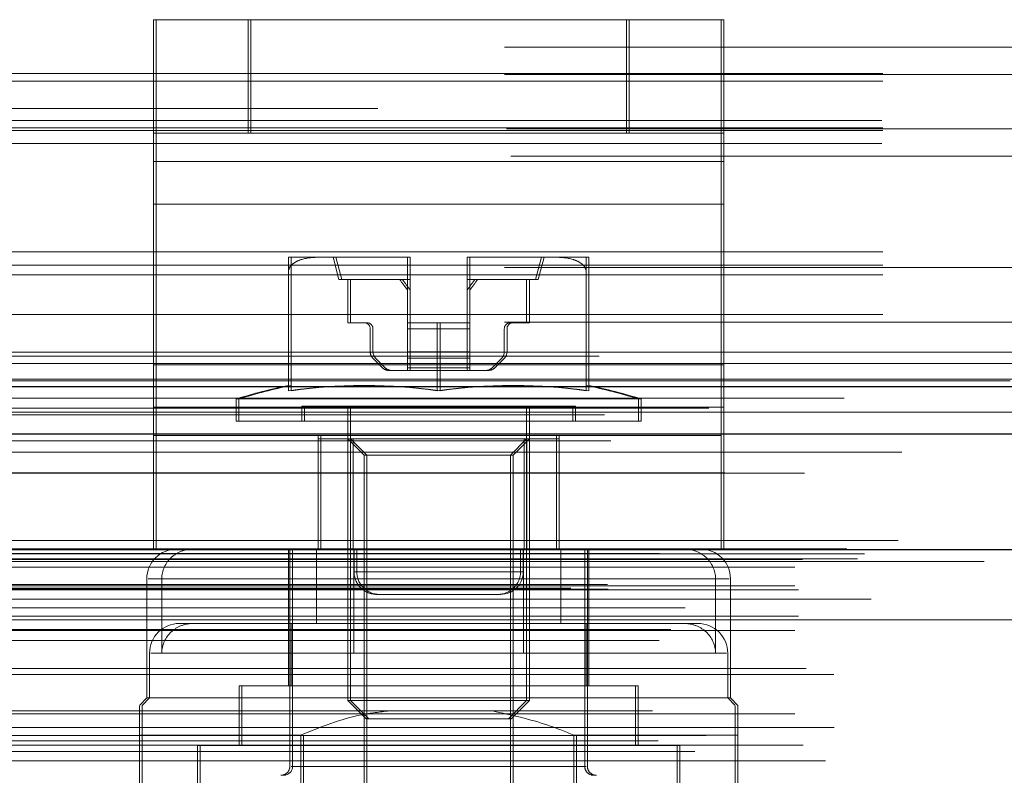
# Model space of a CAD drawing. Header units: inches. Extents: x 0.2 to 10.8, y 0.2 to 8.2.
# Tile 100 of 146: x 4.3084 to 4.3952, y 7.1325 to 7.1991. Entities that reach past the tile are written whole.
import ezdxf

# ---------------------------------------------------------------- set-up
doc = ezdxf.new("R2010")
doc.units = ezdxf.units.IN
doc.header["$MEASUREMENT"] = 0
doc.linetypes.add('HIDDEN', pattern=[0.07500000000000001, 0.05, -0.025])

msp = doc.modelspace()

# ---------------------------------------------------------------- linework, layer by layer
at = {"color": 7, "linetype": 'HIDDEN', "lineweight": 18}
for p, q in [((4.320240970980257, 7.189089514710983), (4.320240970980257, 7.199089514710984)), ((4.320240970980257, 7.199089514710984), (4.328574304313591, 7.199089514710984)), ((4.320483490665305, 7.199089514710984), (4.320483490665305, 7.186587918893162)), ((4.328574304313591, 7.189089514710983), (4.328574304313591, 7.199089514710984)), ((4.361907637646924, 7.199089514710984), (4.328574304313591, 7.199089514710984)), ((4.328816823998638, 7.189089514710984), (4.328816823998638, 7.199089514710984)), ((4.361907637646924, 7.189089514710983), (4.361907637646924, 7.199089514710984)), ((4.361907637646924, 7.199089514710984), (4.370240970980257, 7.199089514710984)), ((4.362150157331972, 7.189089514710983), (4.362150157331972, 7.199089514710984)), ((4.370240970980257, 7.189089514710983), (4.370240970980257, 7.199089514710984)), ((4.370240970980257, 7.199089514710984), (4.370483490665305, 7.199089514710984)), ((4.370483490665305, 7.199089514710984), (4.370483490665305, 7.186587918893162)), ((4.151161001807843, 7.196654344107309), (4.584494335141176, 7.196654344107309)), ((4.151161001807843, 7.196654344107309), (4.584494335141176, 7.196654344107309)), ((4.584494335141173, 7.194358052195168), (4.15116100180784, 7.194358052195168)), ((4.151161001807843, 7.194254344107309), (4.584494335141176, 7.194254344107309)), ((4.584494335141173, 7.193683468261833), (4.15116100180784, 7.193683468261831)), ((4.939989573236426, 7.191254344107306), (3.105589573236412, 7.191254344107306)), ((4.584408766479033, 7.190200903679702), (4.151246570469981, 7.1902009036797)), ((4.584494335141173, 7.189558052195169), (4.15116100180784, 7.189558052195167)), ((4.584494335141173, 7.189333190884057), (4.15116100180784, 7.189333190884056)), ((4.151333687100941, 7.189454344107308), (4.584321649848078, 7.189454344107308)), ((4.328574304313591, 7.189089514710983), (4.320240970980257, 7.189089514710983)), ((4.320240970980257, 7.182838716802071), (4.320240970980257, 7.189089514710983)), ((4.361907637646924, 7.189089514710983), (4.328574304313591, 7.189089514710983)), ((4.370240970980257, 7.189089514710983), (4.361907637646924, 7.189089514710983)), ((4.370240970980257, 7.182838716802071), (4.370240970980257, 7.189089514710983)), ((4.370240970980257, 7.189089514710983), (4.370483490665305, 7.189089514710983)), ((4.584408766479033, 7.188172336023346), (4.151246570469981, 7.188172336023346)), ((4.151736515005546, 7.187054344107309), (4.583918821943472, 7.187054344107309)), ((4.151736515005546, 7.187054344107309), (4.583918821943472, 7.187054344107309)), ((4.370240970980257, 7.186587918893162), (4.320240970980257, 7.186587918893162)), ((4.320483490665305, 7.186587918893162), (4.370483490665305, 7.186587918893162)), ((4.320483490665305, 7.186587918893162), (4.320483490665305, 7.168673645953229)), ((4.370483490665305, 7.186587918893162), (4.370483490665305, 7.168673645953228)), ((4.370240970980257, 7.182838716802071), (4.320240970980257, 7.182838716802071)), ((4.320240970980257, 7.164924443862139), (4.320240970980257, 7.182838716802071)), ((4.320483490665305, 7.182838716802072), (4.370483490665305, 7.182838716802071)), ((4.370240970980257, 7.164924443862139), (4.370240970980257, 7.182838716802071)), ((4.584494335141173, 7.1786157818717), (4.15116100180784, 7.178615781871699)), ((4.334867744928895, 7.178144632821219), (4.332118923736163, 7.178144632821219)), ((4.342493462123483, 7.178144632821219), (4.334867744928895, 7.178144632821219)), ((4.336055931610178, 7.178144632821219), (4.336580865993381, 7.176176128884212)), ((4.33629582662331, 7.17814463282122), (4.336820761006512, 7.176176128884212)), ((4.342617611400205, 7.178144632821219), (4.342493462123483, 7.178144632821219)), ((4.342493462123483, 7.178144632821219), (4.342617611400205, 7.178144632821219)), ((4.342617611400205, 7.178143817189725), (4.342617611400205, 7.178144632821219)), ((4.342733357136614, 7.178144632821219), (4.342617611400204, 7.178144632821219)), ((4.342617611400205, 7.172370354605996), (4.342617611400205, 7.178143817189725)), ((4.342857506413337, 7.178144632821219), (4.342733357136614, 7.178144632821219)), ((4.342857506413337, 7.178144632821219), (4.342857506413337, 7.178143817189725)), ((4.342857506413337, 7.178143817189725), (4.342857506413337, 7.172370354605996)), ((4.347991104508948, 7.178144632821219), (4.347866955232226, 7.178144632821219)), ((4.347866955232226, 7.178143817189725), (4.347866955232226, 7.178144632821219)), ((4.347866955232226, 7.178144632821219), (4.347991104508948, 7.178144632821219)), ((4.347866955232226, 7.172370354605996), (4.347866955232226, 7.178143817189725)), ((4.355616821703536, 7.178144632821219), (4.347991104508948, 7.178144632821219)), ((4.348230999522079, 7.178144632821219), (4.348106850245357, 7.178144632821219)), ((4.348106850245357, 7.178144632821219), (4.348106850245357, 7.178143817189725)), ((4.348106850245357, 7.178144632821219), (4.348230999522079, 7.178144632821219)), ((4.348106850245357, 7.178143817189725), (4.348106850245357, 7.172370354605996)), ((4.35390370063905, 7.176176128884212), (4.354428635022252, 7.178144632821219)), ((4.354143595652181, 7.176176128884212), (4.354668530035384, 7.178144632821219)), ((4.358365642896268, 7.178144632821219), (4.355616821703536, 7.178144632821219)), ((4.3586055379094, 7.178144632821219), (4.358365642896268, 7.178144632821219)), ((4.584494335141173, 7.17745492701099), (4.15116100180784, 7.177454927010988)), ((4.15116100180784, 7.177230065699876), (4.584494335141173, 7.177230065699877)), ((4.584494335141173, 7.176587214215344), (4.15116100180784, 7.176587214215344)), ((4.332118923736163, 7.16637368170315), (4.332118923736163, 7.1768830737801)), ((4.332358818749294, 7.166373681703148), (4.332358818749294, 7.176883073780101)), ((4.358365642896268, 7.16637368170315), (4.358365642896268, 7.1768830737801)), ((4.3586055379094, 7.166373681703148), (4.3586055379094, 7.176883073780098)), ((4.342617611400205, 7.176176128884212), (4.336580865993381, 7.176176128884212)), ((4.337368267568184, 7.176176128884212), (4.337368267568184, 7.172370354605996)), ((4.337608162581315, 7.172370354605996), (4.337608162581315, 7.176176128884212)), ((4.342857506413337, 7.176176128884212), (4.342617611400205, 7.176176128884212)), ((4.35390370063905, 7.176176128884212), (4.347866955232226, 7.176176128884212)), ((4.353116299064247, 7.172370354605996), (4.353116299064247, 7.176176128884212)), ((4.353356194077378, 7.176176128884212), (4.353356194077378, 7.172370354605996)), ((4.354143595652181, 7.176176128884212), (4.35390370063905, 7.176176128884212)), ((4.584494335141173, 7.173104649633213), (4.15116100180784, 7.173104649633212)), ((4.15116100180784, 7.172430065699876), (4.584494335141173, 7.172430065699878)), ((4.337368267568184, 7.172370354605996), (4.33881183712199, 7.172370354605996)), ((4.339051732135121, 7.172370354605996), (4.33881183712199, 7.172370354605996)), ((4.345242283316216, 7.172370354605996), (4.342617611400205, 7.172370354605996)), ((4.342617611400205, 7.172370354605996), (4.342617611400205, 7.171845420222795)), ((4.342857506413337, 7.171845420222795), (4.342857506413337, 7.172370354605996)), ((4.345242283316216, 7.16637368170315), (4.345242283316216, 7.172370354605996)), ((4.345242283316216, 7.172370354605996), (4.347866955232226, 7.172370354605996)), ((4.345482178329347, 7.166373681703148), (4.345482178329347, 7.172370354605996)), ((4.347866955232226, 7.172370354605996), (4.347866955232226, 7.171845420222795)), ((4.348106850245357, 7.172370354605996), (4.347866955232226, 7.172370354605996)), ((4.348106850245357, 7.171845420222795), (4.348106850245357, 7.172370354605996)), ((4.351672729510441, 7.172370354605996), (4.353116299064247, 7.172370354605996)), ((4.353356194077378, 7.172370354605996), (4.353116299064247, 7.172370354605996)), ((4.339336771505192, 7.171845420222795), (4.339336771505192, 7.169809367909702)), ((4.339576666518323, 7.169809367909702), (4.339576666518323, 7.171845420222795)), ((4.342617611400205, 7.171845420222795), (4.347866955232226, 7.171845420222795)), ((4.342617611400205, 7.171845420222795), (4.342617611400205, 7.169809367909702)), ((4.342617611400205, 7.171845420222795), (4.347866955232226, 7.171845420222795)), ((4.348106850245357, 7.171845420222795), (4.342857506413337, 7.171845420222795)), ((4.342857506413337, 7.169809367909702), (4.342857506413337, 7.171845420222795)), ((4.348106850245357, 7.171845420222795), (4.342857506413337, 7.171845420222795)), ((4.347866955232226, 7.171845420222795), (4.347866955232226, 7.169809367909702)), ((4.348106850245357, 7.169809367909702), (4.348106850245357, 7.171845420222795)), ((4.351147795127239, 7.169809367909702), (4.351147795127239, 7.171845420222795)), ((4.351387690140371, 7.171845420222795), (4.351387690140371, 7.169809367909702)), ((3.105589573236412, 7.16978767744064), (4.939989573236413, 7.16978767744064)), ((3.105589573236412, 7.16978767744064), (4.939989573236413, 7.16978767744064)), ((3.105650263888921, 7.169787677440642), (4.9399288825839, 7.169787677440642)), ((3.105650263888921, 7.169787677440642), (4.9399288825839, 7.169787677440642)), ((3.105650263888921, 7.169787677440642), (4.9399288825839, 7.169787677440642)), ((3.105650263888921, 7.169787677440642), (4.9399288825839, 7.169787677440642)), ((4.559494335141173, 7.169416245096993), (4.17616100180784, 7.169416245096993)), ((4.339567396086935, 7.169252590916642), (4.340418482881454, 7.168401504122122)), ((4.340658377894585, 7.168401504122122), (4.339807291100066, 7.169252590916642)), ((4.342617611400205, 7.169809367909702), (4.342617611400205, 7.169252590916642)), ((4.342617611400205, 7.169809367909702), (4.347866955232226, 7.169809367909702)), ((4.342617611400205, 7.169809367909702), (4.347866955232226, 7.169809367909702)), ((4.342617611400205, 7.169252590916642), (4.347866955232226, 7.169252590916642)), ((4.342617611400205, 7.169252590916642), (4.342617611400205, 7.168401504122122)), ((4.342617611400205, 7.169252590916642), (4.347866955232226, 7.169252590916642)), ((4.342857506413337, 7.169252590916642), (4.342857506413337, 7.169809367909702)), ((4.348106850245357, 7.169809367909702), (4.342857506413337, 7.169809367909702)), ((4.348106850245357, 7.169809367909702), (4.342857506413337, 7.169809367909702)), ((4.348106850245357, 7.169252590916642), (4.342857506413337, 7.169252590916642)), ((4.342857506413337, 7.168401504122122), (4.342857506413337, 7.169252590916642)), ((4.348106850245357, 7.169252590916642), (4.342857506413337, 7.169252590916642)), ((4.347866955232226, 7.169809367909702), (4.347866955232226, 7.169252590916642)), ((4.347866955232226, 7.169252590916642), (4.347866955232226, 7.168401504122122)), ((4.348106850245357, 7.169252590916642), (4.348106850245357, 7.169809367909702)), ((4.348106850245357, 7.168401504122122), (4.348106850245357, 7.169252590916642)), ((4.350066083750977, 7.168401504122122), (4.350917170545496, 7.169252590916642)), ((4.351157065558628, 7.169252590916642), (4.350305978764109, 7.168401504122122)), ((3.105589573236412, 7.168773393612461), (4.939989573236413, 7.168773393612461)), ((4.370240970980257, 7.168673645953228), (4.320240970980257, 7.168673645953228)), ((4.320483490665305, 7.168673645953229), (4.370483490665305, 7.168673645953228)), ((4.320483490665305, 7.168673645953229), (4.320483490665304, 7.162422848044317)), ((4.342617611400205, 7.168401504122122), (4.347866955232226, 7.168401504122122)), ((4.342617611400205, 7.168401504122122), (4.342617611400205, 7.168170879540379)), ((4.342617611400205, 7.168401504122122), (4.347866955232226, 7.168401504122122)), ((4.348106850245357, 7.168401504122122), (4.342857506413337, 7.168401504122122)), ((4.342857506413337, 7.168170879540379), (4.342857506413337, 7.168401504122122)), ((4.348106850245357, 7.168401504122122), (4.342857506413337, 7.168401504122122)), ((4.347866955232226, 7.168401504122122), (4.347866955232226, 7.168170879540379)), ((4.348106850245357, 7.168170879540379), (4.348106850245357, 7.168401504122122)), ((4.370483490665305, 7.168673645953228), (4.370483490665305, 7.162422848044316)), ((4.340975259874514, 7.168170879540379), (4.342617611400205, 7.168170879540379)), ((4.342617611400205, 7.168170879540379), (4.347866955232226, 7.168170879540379)), ((4.347866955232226, 7.168170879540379), (4.349509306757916, 7.168170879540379)), ((4.349749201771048, 7.168170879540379), (4.349509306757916, 7.168170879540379)), ((3.105589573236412, 7.16738767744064), (4.939989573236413, 7.16738767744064)), ((4.370240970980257, 7.164924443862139), (4.320240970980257, 7.164924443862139)), ((4.320240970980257, 7.152422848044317), (4.320240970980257, 7.164924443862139)), ((4.320483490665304, 7.164924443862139), (4.370483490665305, 7.164924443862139)), ((4.362958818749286, 7.165662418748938), (4.327525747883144, 7.165662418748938)), ((4.327525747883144, 7.165662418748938), (4.327525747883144, 7.163708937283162)), ((4.327765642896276, 7.165662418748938), (4.327765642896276, 7.163708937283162)), ((4.357184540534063, 7.165021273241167), (4.333300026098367, 7.165021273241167)), ((4.333300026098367, 7.165021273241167), (4.333300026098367, 7.163708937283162)), ((4.333539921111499, 7.165021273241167), (4.333539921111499, 7.163708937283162)), ((4.337368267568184, 7.165021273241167), (4.337368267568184, 7.13907245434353)), ((4.337608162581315, 7.165021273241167), (4.337608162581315, 7.13907245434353)), ((4.353116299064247, 7.13907245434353), (4.353116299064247, 7.165021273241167)), ((4.353356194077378, 7.13907245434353), (4.353356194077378, 7.165021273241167)), ((4.357424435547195, 7.165021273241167), (4.357184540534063, 7.165021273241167)), ((4.357184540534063, 7.163708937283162), (4.357184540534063, 7.165021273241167)), ((4.357424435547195, 7.163708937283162), (4.357424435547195, 7.165021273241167)), ((4.363198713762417, 7.165662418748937), (4.362958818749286, 7.165662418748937)), ((4.362958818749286, 7.163708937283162), (4.362958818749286, 7.165662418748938)), ((4.363198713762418, 7.163708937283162), (4.363198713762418, 7.165662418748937)), ((4.370240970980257, 7.152422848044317), (4.370240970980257, 7.164924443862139)), ((4.969164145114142, 7.164835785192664), (3.076381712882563, 7.164835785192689)), ((4.959946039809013, 7.164256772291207), (3.085597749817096, 7.164256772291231)), ((3.105589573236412, 7.164493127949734), (4.939989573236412, 7.16449312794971)), ((4.362958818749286, 7.163708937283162), (4.327525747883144, 7.163708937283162)), ((4.363198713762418, 7.163708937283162), (4.362958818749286, 7.163708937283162)), ((4.370240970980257, 7.162422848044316), (4.320240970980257, 7.162422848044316)), ((4.320483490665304, 7.152422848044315), (4.320483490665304, 7.162422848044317)), ((4.334740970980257, 7.152422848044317), (4.334740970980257, 7.162422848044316)), ((4.334983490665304, 7.152422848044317), (4.334983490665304, 7.162422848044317)), ((4.355740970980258, 7.152422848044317), (4.355740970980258, 7.162422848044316)), ((4.355983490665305, 7.152422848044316), (4.355983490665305, 7.162422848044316)), ((4.370483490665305, 7.152422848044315), (4.370483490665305, 7.162422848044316)), ((4.334743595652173, 7.162134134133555), (4.334743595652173, 7.152422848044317)), ((4.337588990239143, 7.162134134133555), (4.334743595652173, 7.162134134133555)), ((4.337368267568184, 7.162134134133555), (4.338789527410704, 7.160712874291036)), ((4.337588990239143, 7.162134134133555), (4.337588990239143, 7.152422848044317)), ((4.352895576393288, 7.162134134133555), (4.337588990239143, 7.162134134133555)), ((4.337608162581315, 7.162134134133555), (4.339029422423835, 7.160712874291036)), ((4.337828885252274, 7.162134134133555), (4.337828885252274, 7.152422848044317)), ((4.351695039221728, 7.160712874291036), (4.353116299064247, 7.162134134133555)), ((4.351934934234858, 7.160712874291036), (4.353356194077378, 7.162134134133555)), ((4.352895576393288, 7.162134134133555), (4.352895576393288, 7.152422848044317)), ((4.355740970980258, 7.162134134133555), (4.352895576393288, 7.162134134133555)), ((4.353135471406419, 7.162134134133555), (4.353135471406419, 7.152422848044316)), ((4.355980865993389, 7.162134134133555), (4.355740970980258, 7.162134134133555)), ((4.355980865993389, 7.162134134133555), (4.355980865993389, 7.152422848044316)), ((3.086165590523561, 7.16095525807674), (4.959381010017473, 7.160955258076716)), ((4.351695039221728, 7.160712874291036), (4.338789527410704, 7.160712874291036)), ((4.338789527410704, 7.160712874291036), (4.338789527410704, 7.122766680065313)), ((4.339029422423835, 7.160712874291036), (4.339029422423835, 7.122766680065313)), ((4.351934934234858, 7.160712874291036), (4.351695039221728, 7.160712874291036)), ((4.351695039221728, 7.122766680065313), (4.351695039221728, 7.160712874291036)), ((4.351934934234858, 7.122766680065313), (4.351934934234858, 7.160712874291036)), ((4.985849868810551, 7.153178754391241), (3.059696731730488, 7.153178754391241)), ((3.06405086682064, 7.152405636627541), (4.981495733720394, 7.152405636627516)), ((4.981327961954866, 7.152427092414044), (3.064218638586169, 7.152427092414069)), ((3.064821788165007, 7.1520444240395), (4.980724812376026, 7.152044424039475)), ((3.064821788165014, 7.1520444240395), (4.980724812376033, 7.152044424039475)), ((3.082893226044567, 7.15200174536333), (4.962653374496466, 7.152001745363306)), ((3.082893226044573, 7.15200174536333), (4.962653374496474, 7.152001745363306)), ((4.370240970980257, 7.152422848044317), (4.320240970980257, 7.152422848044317)), ((4.332118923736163, 7.152422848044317), (4.332118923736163, 7.140349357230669)), ((4.332250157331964, 7.152422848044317), (4.332250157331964, 7.133262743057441)), ((4.332490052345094, 7.152422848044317), (4.332490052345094, 7.133262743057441)), ((4.334609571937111, 7.152422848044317), (4.334609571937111, 7.145861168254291)), ((4.337907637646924, 7.150422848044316), (4.337907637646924, 7.152422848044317)), ((4.338150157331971, 7.150422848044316), (4.338150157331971, 7.152422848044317)), ((4.352574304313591, 7.150422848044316), (4.352574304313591, 7.152422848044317)), ((4.352816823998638, 7.150422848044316), (4.352816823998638, 7.152422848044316)), ((4.352831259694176, 7.152422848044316), (4.352831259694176, 7.145861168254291)), ((4.35611488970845, 7.152422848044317), (4.35611488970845, 7.145861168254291)), ((4.358234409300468, 7.133262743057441), (4.358234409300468, 7.152422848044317)), ((4.358474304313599, 7.13326274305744), (4.358474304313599, 7.152422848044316)), ((4.3586055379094, 7.140349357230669), (4.3586055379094, 7.152422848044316)), ((4.370483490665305, 7.152422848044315), (4.370240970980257, 7.152422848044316)), ((3.07741090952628, 7.151507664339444), (4.968135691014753, 7.15150766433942)), ((3.077410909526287, 7.151507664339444), (4.968135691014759, 7.15150766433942)), ((3.082274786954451, 7.151563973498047), (4.963271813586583, 7.151563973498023)), ((3.082274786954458, 7.151563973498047), (4.963271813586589, 7.151563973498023)), ((3.093428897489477, 7.151312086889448), (4.952162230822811, 7.151312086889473)), ((3.076744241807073, 7.150833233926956), (4.96880235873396, 7.150833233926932)), ((3.07674424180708, 7.150833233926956), (4.968802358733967, 7.150833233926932)), ((4.337907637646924, 7.150422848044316), (4.352574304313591, 7.150422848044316)), ((4.352574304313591, 7.150422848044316), (4.337907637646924, 7.150422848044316)), ((4.338150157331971, 7.150422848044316), (4.352816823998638, 7.150422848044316)), ((4.352816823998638, 7.150422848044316), (4.338150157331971, 7.150422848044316)), ((3.060232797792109, 7.149305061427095), (4.985313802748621, 7.149305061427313)), ((4.319651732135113, 7.149798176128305), (4.319651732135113, 7.139299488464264)), ((4.369754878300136, 7.149798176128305), (4.319772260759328, 7.149798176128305)), ((4.320969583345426, 7.149798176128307), (4.370952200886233, 7.149798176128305)), ((4.320969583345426, 7.149798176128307), (4.320969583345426, 7.143236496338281)), ((4.337893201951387, 7.149798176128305), (4.337893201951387, 7.143236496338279)), ((4.369754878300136, 7.149798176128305), (4.369754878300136, 7.143236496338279)), ((4.371072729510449, 7.139299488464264), (4.371072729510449, 7.149798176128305)), ((3.056996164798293, 7.148964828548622), (4.98855043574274, 7.148964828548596)), ((3.056996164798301, 7.148964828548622), (4.988550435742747, 7.148964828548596)), ((3.060304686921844, 7.148897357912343), (4.985241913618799, 7.148897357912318)), ((3.076744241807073, 7.149174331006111), (4.96880235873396, 7.149174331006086)), ((3.07674424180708, 7.149174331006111), (4.968802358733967, 7.149174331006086)), ((3.077077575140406, 7.148840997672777), (4.968469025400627, 7.148840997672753)), ((4.983481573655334, 7.148013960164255), (3.062096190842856, 7.14801396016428)), ((4.339907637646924, 7.148422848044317), (4.35057430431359, 7.148422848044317)), ((4.35057430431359, 7.148422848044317), (4.350816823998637, 7.148422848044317)), ((3.061051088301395, 7.147254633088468), (4.984495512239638, 7.147254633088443)), ((3.06708878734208, 7.147229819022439), (4.978457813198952, 7.147229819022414)), ((3.076744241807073, 7.146174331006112), (4.96880235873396, 7.146174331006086)), ((3.077077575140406, 7.146507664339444), (4.968469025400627, 7.14650766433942)), ((3.118847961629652, 7.146174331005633), (4.968802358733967, 7.146174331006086)), ((4.323723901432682, 7.145861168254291), (4.322516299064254, 7.145861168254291)), ((4.334609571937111, 7.145861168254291), (4.323723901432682, 7.145861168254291)), ((4.332358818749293, 7.145861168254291), (4.332358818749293, 7.140349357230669)), ((4.334609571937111, 7.145861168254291), (4.337893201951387, 7.145861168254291)), ((4.368208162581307, 7.145861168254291), (4.337893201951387, 7.145861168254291)), ((4.358365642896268, 7.140349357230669), (4.358365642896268, 7.145861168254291)), ((3.06582848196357, 7.145334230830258), (4.979713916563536, 7.145334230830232)), ((3.076744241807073, 7.145235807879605), (4.96880235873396, 7.14523580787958)), ((4.964786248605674, 7.144347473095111), (3.080761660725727, 7.144347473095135)), ((4.319891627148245, 7.143236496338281), (4.319891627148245, 7.139299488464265)), ((4.352831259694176, 7.143236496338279), (4.320008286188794, 7.143236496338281)), ((4.337893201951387, 7.143236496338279), (4.370716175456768, 7.143236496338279)), ((4.370832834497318, 7.139299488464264), (4.370832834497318, 7.143236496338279)), ((3.077754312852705, 7.141899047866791), (4.967837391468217, 7.141899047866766)), ((3.080180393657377, 7.141359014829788), (4.965366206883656, 7.141359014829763)), ((3.080180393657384, 7.141359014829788), (4.965366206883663, 7.141359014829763)), ((4.362696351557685, 7.140349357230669), (4.327788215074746, 7.140349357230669)), ((4.327788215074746, 7.140349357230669), (4.327788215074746, 7.135100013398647)), ((4.328028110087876, 7.140349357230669), (4.328028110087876, 7.135100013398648)), ((4.362936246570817, 7.140349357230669), (4.362696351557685, 7.140349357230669)), ((4.362696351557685, 7.135100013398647), (4.362696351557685, 7.140349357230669)), ((4.362936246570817, 7.135100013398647), (4.362936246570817, 7.140349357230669)), ((4.319651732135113, 7.139299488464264), (4.31899556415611, 7.138643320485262)), ((4.319891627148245, 7.139299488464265), (4.319235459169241, 7.138643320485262)), ((4.370832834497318, 7.139299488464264), (4.319651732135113, 7.139299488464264)), ((4.353116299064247, 7.13907245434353), (4.337368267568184, 7.13907245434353)), ((4.337368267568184, 7.13907245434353), (4.338978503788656, 7.137462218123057)), ((4.337608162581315, 7.13907245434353), (4.339218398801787, 7.137462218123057)), ((4.351506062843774, 7.137462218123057), (4.353116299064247, 7.13907245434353)), ((4.351745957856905, 7.137462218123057), (4.353356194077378, 7.13907245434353)), ((4.353356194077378, 7.13907245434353), (4.353116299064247, 7.13907245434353)), ((4.371072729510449, 7.139299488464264), (4.370832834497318, 7.139299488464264)), ((4.37148900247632, 7.138643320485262), (4.370832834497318, 7.139299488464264)), ((4.371728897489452, 7.138643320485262), (4.371072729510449, 7.139299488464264)), ((4.964190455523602, 7.13815366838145), (3.081363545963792, 7.138153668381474)), ((3.076744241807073, 7.137899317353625), (4.96880235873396, 7.1378993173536)), ((4.351506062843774, 7.137462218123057), (4.338978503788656, 7.137462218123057)), ((4.351745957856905, 7.137462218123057), (4.351506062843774, 7.137462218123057)), ((4.980219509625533, 7.136682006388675), (3.065332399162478, 7.1366820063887)), ((3.064702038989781, 7.135514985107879), (4.980844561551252, 7.135514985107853)), ((3.068943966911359, 7.135982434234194), (4.976602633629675, 7.13598243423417)), ((4.31899556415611, 7.136018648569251), (4.31899556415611, 7.109978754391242)), ((4.333214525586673, 7.136018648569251), (4.31899556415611, 7.136018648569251)), ((4.319235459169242, 7.136018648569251), (4.319235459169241, 7.105178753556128)), ((4.333214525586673, 7.136018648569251), (4.333214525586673, 7.105178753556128)), ((4.333454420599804, 7.136018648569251), (4.333454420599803, 7.105178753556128)), ((4.357270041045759, 7.136018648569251), (4.357270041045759, 7.105178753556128)), ((4.37148900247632, 7.136018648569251), (4.357270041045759, 7.136018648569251)), ((4.357509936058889, 7.136018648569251), (4.357509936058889, 7.105178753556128)), ((4.37148900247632, 7.136018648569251), (4.37148900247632, 7.105178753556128)), ((4.371728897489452, 7.136018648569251), (4.37148900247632, 7.136018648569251)), ((4.371728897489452, 7.136018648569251), (4.371728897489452, 7.109978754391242)), ((3.067931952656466, 7.134580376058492), (4.977606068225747, 7.134580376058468)), ((3.076744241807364, 7.135143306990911), (4.96880235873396, 7.135143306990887)), ((3.077479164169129, 7.135137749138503), (4.968058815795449, 7.135137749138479)), ((4.366370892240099, 7.135100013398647), (4.324113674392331, 7.135100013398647)), ((4.324113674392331, 7.135100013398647), (4.324113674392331, 7.098617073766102)), ((4.324353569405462, 7.135100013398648), (4.324353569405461, 7.098617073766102)), ((4.366610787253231, 7.135100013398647), (4.366370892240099, 7.135100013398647)), ((4.366370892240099, 7.098617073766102), (4.366370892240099, 7.135100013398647)), ((4.36661078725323, 7.098617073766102), (4.366610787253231, 7.135100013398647)), ((3.079437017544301, 7.133762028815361), (4.966109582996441, 7.133762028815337)), ((4.358234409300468, 7.133262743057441), (4.332371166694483, 7.133262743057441)), ((4.332490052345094, 7.133262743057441), (4.358353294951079, 7.13326274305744))]:
    msp.add_line(p, q, dxfattribs=at)
at = {"color": 7, "linetype": 'Continuous', "lineweight": 25}
for p, q in [((3.105589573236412, 7.166744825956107), (4.939989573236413, 7.166744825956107)), ((3.105589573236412, 7.162587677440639), (4.939989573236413, 7.162587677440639)), ((4.985849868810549, 7.15234524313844), (3.059696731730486, 7.15234524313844))]:
    msp.add_line(p, q, dxfattribs=at)
at = {"color": 7, "linetype": 'HIDDEN', "lineweight": 18, "flags": 128}
for points in [[(4.995732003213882, 7.167241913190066), (4.038174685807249, 7.167242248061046), (3.049824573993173, 7.167241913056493)], [(4.981097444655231, 7.165729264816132), (4.038174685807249, 7.165729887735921), (3.064452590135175, 7.165729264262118)], [(4.959966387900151, 7.164256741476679), (4.038174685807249, 7.164256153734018), (3.085601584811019, 7.164256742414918)], [(3.060538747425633, 7.161972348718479), (3.944033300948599, 7.161974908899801), (4.985002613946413, 7.161972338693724)], [(3.060540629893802, 7.161972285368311), (4.063212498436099, 7.16197246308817), (4.985007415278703, 7.161972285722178)], [(3.070572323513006, 7.159140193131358), (4.00737722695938, 7.159139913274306), (4.974979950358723, 7.159140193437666)], [(3.077585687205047, 7.159125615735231), (4.00737722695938, 7.1591255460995), (4.967958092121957, 7.15912561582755)]]:
    msp.add_lwpolyline(points, dxfattribs=at)
at = {"color": 7, "linetype": 'HIDDEN', "lineweight": 18}
for centre, radius, start, end in [((4.342494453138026, 7.168846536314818), 0.009298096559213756, 89.2410645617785, 90.00610672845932), ((4.342494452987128, 7.168846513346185), 0.009298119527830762, 89.24106550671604, 90.00610578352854), ((4.34273434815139, 7.168846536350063), 0.009298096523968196, 89.24106456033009, 90.00610672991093), ((4.342734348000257, 7.168846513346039), 0.009298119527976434, 89.2410655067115, 90.00610578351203), ((4.347990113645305, 7.168846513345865), 0.009298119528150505, 89.99389421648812, 90.75893449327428), ((4.347990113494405, 7.16884653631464), 0.009298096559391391, 89.99389327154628, 90.75893543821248), ((4.348230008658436, 7.168846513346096), 0.009298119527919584, 89.99389421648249, 90.75893449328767), ((4.348230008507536, 7.168846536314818), 0.009298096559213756, 89.99389327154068, 90.75893543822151), ((4.33881183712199, 7.171845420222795), 0.0005249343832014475, 0, 90), ((4.339051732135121, 7.171845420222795), 0.0005249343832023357, 0, 90), ((4.351672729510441, 7.171845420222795), 0.0005249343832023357, 90, 180), ((4.351912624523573, 7.171845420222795), 0.0005249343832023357, 90.00000000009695, 180), ((4.340124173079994, 7.169809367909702), 0.0007874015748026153, 180, 225.0000000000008), ((4.340364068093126, 7.169809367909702), 0.0007874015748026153, 180, 225.0000000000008), ((4.350360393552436, 7.169809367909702), 0.0007874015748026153, 315.0000000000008, 0), ((4.350600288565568, 7.169809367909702), 0.0007874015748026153, 315.0000000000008, 0), ((4.340975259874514, 7.168958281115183), 0.0007874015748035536, 225.0000000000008, 270.0000000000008), ((4.341215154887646, 7.168958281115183), 0.0007874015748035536, 225.0000000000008, 270.0000000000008), ((4.349509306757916, 7.168958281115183), 0.0007874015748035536, 270.0000000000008, 315.0000000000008), ((4.349749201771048, 7.168958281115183), 0.0007874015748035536, 270.0000000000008, 315.0000000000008), ((4.345242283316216, 7.106795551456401), 0.0614750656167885, 102.3260456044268, 106.7496602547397), ((4.345482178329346, 7.106795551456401), 0.06147506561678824, 102.3260456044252, 106.7496602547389), ((4.338680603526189, 7.121740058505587), 0.0451133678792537, 81.63673791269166, 98.36326208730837), ((4.338920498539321, 7.121740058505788), 0.04511336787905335, 81.63673791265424, 98.36326208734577), ((4.351803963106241, 7.121740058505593), 0.04511336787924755, 81.63673791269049, 98.3632620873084), ((4.352043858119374, 7.121740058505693), 0.04511336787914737, 81.63673791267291, 98.3632620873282), ((4.345242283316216, 7.106795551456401), 0.06147506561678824, 73.25033974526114, 77.67395439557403), ((4.345482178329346, 7.106795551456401), 0.06147506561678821, 73.25033974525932, 77.67395439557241), ((4.322276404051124, 7.149798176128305), 0.002624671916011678, 90, 180), ((4.368448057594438, 7.149798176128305), 0.00262467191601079, 0, 90), ((4.339907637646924, 7.150422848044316), 0.00199999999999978, 180, 270.0000000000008), ((4.340150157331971, 7.150422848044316), 0.00199999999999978, 180, 270.0000000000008), ((4.35057430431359, 7.150422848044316), 0.002000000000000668, 270.0000000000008, 0), ((4.350816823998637, 7.150422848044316), 0.002000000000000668, 270.0000000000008, 0), ((4.322516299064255, 7.143236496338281), 0.00262467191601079, 90.00000000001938, 180), ((4.368208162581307, 7.143236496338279), 0.002624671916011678, 0, 90), ((4.331462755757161, 7.133262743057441), 0.0007874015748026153, 269.9999999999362, 0), ((4.331702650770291, 7.133262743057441), 0.0007874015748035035, 270.0000000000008, 0), ((4.35902181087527, 7.133262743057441), 0.0007874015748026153, 180, 270.0000000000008), ((4.359261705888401, 7.13326274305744), 0.0007874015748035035, 180, 270.0000000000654)]:
    msp.add_arc(centre, radius, start, end, dxfattribs=at)
for points, knots in [([(4.334867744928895, 7.178144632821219), (4.334338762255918, 7.178144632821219), (4.333809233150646, 7.178108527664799), (4.33303977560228, 7.177878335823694), (4.332787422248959, 7.177771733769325), (4.332456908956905, 7.177524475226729), (4.332352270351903, 7.177424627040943), (4.332188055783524, 7.177182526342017), (4.332129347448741, 7.177038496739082), (4.332118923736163, 7.1768830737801)], [0, 0, 0, 0, 0.4999999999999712, 0.4999999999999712, 0.7499999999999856, 0.7499999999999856, 0.8749999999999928, 0.8749999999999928, 1, 1, 1, 1]), ([(4.332118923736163, 7.1768830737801), (4.332118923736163, 7.177038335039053), (4.332118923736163, 7.177182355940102), (4.332118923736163, 7.177424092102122), (4.332118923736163, 7.177523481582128), (4.332118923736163, 7.177773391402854), (4.332118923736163, 7.177878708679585), (4.332118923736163, 7.178108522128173), (4.332118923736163, 7.178144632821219), (4.332118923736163, 7.178144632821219)], [0, 0, 0, 0, 0.1250000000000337, 0.1250000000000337, 0.2500000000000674, 0.2500000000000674, 0.500000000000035, 0.500000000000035, 1, 1, 1, 1]), ([(4.332358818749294, 7.176883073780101), (4.332358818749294, 7.177038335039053), (4.332358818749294, 7.177182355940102), (4.332358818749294, 7.177424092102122), (4.332358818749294, 7.177523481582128), (4.332358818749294, 7.177773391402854), (4.332358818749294, 7.177878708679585), (4.332358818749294, 7.178108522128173), (4.332358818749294, 7.178144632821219), (4.332358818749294, 7.178144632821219)], [0, 0, 0, 0, 0.1249999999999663, 0.1249999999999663, 0.2499999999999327, 0.2499999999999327, 0.499999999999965, 0.499999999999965, 1, 1, 1, 1]), ([(4.358365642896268, 7.1768830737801), (4.358355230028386, 7.177038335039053), (4.358296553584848, 7.177182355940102), (4.358132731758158, 7.177424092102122), (4.358028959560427, 7.177523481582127), (4.357694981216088, 7.177773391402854), (4.357443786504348, 7.177878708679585), (4.356674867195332, 7.178108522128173), (4.356145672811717, 7.178144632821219), (4.355616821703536, 7.178144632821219)], [0, 0, 0, 0, 0.125, 0.125, 0.25, 0.25, 0.5000000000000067, 0.5000000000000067, 1, 1, 1, 1]), ([(4.358365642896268, 7.178144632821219), (4.358365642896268, 7.178144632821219), (4.358365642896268, 7.178108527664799), (4.358365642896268, 7.177878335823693), (4.358365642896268, 7.177771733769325), (4.358365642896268, 7.177524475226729), (4.358365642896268, 7.177424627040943), (4.358365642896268, 7.177182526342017), (4.358365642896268, 7.177038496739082), (4.358365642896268, 7.1768830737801)], [0, 0, 0, 0, 0.4999999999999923, 0.4999999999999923, 0.7499999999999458, 0.7499999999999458, 0.8749999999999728, 0.8749999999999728, 1, 1, 1, 1]), ([(4.3586055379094, 7.178144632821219), (4.3586055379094, 7.178144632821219), (4.3586055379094, 7.178108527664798), (4.3586055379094, 7.177878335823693), (4.3586055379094, 7.177771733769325), (4.3586055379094, 7.177524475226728), (4.3586055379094, 7.177424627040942), (4.3586055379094, 7.177182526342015), (4.3586055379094, 7.17703849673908), (4.3586055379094, 7.176883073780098)], [0, 0, 0, 0, 0.5000000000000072, 0.5000000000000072, 0.7499999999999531, 0.7499999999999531, 0.8749999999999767, 0.8749999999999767, 1, 1, 1, 1]), ([(4.323723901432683, 7.152422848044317), (4.323368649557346, 7.152422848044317), (4.323020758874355, 7.152359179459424), (4.322360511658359, 7.152105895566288), (4.322057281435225, 7.15191854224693), (4.321283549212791, 7.151199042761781), (4.320969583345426, 7.150509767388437), (4.320969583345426, 7.149798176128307)], [0, 0, 0, 0, 0.2499999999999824, 0.2499999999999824, 0.4999999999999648, 0.4999999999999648, 1, 1, 1, 1]), ([(4.337893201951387, 7.149798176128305), (4.337893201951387, 7.150153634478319), (4.337893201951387, 7.15050280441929), (4.337893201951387, 7.151146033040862), (4.337893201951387, 7.151438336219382), (4.337893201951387, 7.151916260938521), (4.337893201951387, 7.152105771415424), (4.337893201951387, 7.152357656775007), (4.337893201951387, 7.152422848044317), (4.337893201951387, 7.152422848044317)], [0, 0, 0, 0, 0.25, 0.25, 0.5, 0.5, 0.75, 0.75, 1, 1, 1, 1]), ([(4.367000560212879, 7.152422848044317), (4.367355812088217, 7.152422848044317), (4.367703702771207, 7.152359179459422), (4.368363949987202, 7.152105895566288), (4.368667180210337, 7.151918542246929), (4.369440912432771, 7.151199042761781), (4.369754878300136, 7.150509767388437), (4.369754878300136, 7.149798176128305)], [0, 0, 0, 0, 0.2500000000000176, 0.2500000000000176, 0.5000000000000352, 0.5000000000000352, 1, 1, 1, 1]), ([(4.323723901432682, 7.145861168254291), (4.323368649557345, 7.145861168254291), (4.323020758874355, 7.145797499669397), (4.322360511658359, 7.145544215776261), (4.322057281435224, 7.145356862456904), (4.321283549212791, 7.144637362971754), (4.320969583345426, 7.143948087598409), (4.320969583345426, 7.143236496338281)], [0, 0, 0, 0, 0.2500000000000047, 0.2500000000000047, 0.5000000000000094, 0.5000000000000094, 1, 1, 1, 1]), ([(4.352831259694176, 7.143236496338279), (4.352831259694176, 7.143591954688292), (4.352831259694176, 7.143941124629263), (4.352831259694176, 7.144584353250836), (4.352831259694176, 7.144876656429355), (4.352831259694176, 7.145354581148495), (4.352831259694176, 7.145544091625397), (4.352831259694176, 7.145795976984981), (4.352831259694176, 7.145861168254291), (4.352831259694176, 7.145861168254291)], [0, 0, 0, 0, 0.25, 0.25, 0.5, 0.5, 0.75, 0.75, 1, 1, 1, 1]), ([(4.367000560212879, 7.145861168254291), (4.367355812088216, 7.145861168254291), (4.367703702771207, 7.145797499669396), (4.368363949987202, 7.145544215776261), (4.368667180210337, 7.145356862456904), (4.369440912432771, 7.144637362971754), (4.369754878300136, 7.143948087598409), (4.369754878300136, 7.143236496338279)], [0, 0, 0, 0, 0.25, 0.25, 0.5, 0.5, 1, 1, 1, 1]), ([(4.31899556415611, 7.138569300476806), (4.31899556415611, 7.138525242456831), (4.31899556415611, 7.138426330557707), (4.31899556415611, 7.137290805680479), (4.31899556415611, 7.136317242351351), (4.31899556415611, 7.136018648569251)], [0, 0, 0, 0, 0.3576770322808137, 0.8029982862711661, 1, 1, 1, 1]), ([(4.319235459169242, 7.136018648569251), (4.319235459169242, 7.136661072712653), (4.319235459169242, 7.137965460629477), (4.319235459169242, 7.138767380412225), (4.319235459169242, 7.138592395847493), (4.319235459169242, 7.138569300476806)], [0, 0, 0, 0, 0.4572276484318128, 0.9283620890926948, 1, 1, 1, 1]), ([(4.333214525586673, 7.136018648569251), (4.334974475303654, 7.136731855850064), (4.337496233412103, 7.137753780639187), (4.340186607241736, 7.138060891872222), (4.340999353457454, 7.138153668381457)], [0, 0, 0, 0, 0.6979058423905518, 0.9999999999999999, 0.9999999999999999, 0.9999999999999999, 0.9999999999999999]), ([(4.350121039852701, 7.138153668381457), (4.351763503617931, 7.137793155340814), (4.354202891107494, 7.137257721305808), (4.356514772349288, 7.136323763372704), (4.357270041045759, 7.136018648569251)], [0, 0, 0, 0, 0.6733099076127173, 1, 1, 1, 1]), ([(4.37148900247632, 7.138569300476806), (4.37148900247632, 7.138525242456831), (4.37148900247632, 7.138426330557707), (4.37148900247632, 7.137290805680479), (4.37148900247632, 7.136317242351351), (4.37148900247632, 7.136018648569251)], [0, 0, 0, 0, 0.3576770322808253, 0.8029982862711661, 0.9999999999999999, 0.9999999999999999, 0.9999999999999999, 0.9999999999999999]), ([(4.371728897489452, 7.13601864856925), (4.371728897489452, 7.136661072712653), (4.371728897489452, 7.137965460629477), (4.371728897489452, 7.138767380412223), (4.371728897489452, 7.138592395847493), (4.371728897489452, 7.138569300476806)], [0, 0, 0, 0, 0.4572276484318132, 0.9283620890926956, 1, 1, 1, 1])]:
    msp.add_open_spline(points, degree=3, knots=knots, dxfattribs=at)
for points in [[(4.341933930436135, 7.176176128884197), (4.342158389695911, 7.175862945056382), (4.342385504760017, 7.17555160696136), (4.342617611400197, 7.175244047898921)], [(4.342857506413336, 7.175244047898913), (4.342625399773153, 7.175551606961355), (4.342398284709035, 7.175862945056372), (4.342173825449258, 7.17617612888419)], [(4.34786695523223, 7.175244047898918), (4.348099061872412, 7.175551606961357), (4.348326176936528, 7.175862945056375), (4.348550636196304, 7.17617612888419)], [(4.348790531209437, 7.17617612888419), (4.34856607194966, 7.175862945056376), (4.348338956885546, 7.17555160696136), (4.348106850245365, 7.175244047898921)]]:
    msp.add_open_spline(points, degree=3, dxfattribs=at)

doc.saveas('drawing.dxf')
